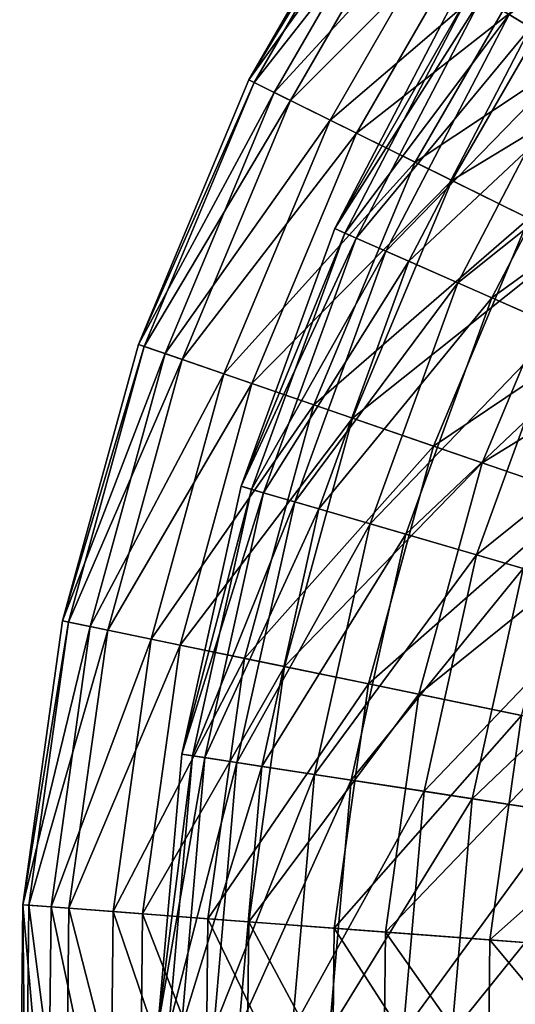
# Model space of a CAD drawing. Header units: millimetres. Extents: x 0 to 120, y 0 to 120.
# Tile 17 of 99: x 0 to 13, y 62 to 88. Entities that reach past the tile are written whole.
import ezdxf

# ---------------------------------------------------------------- set-up
doc = ezdxf.new("R2010")
doc.units = ezdxf.units.MM
doc.header["$LTSCALE"] = 25.4
doc.layers.get('0').update_dxf_attribs({"true_color": 0xff5454})

# ---------------------------------------------------------------- blocks, each defined once
blk = doc.blocks.new('KARO-10302.STL')
at = {"color": 7, "true_color": 0xffffff}
mesh = blk.add_polyface(dxfattribs=at)
corners = [(-41.909, 34.102, -112.997), (-47.277, 29.113, -105.788), (-45.96, 28.314, -112.997), (-43.111, 35.066, -105.788)]
mesh.append_faces([[corners[k] for k in face] for face in [(0, 1, 2), (1, 0, 3)]], dxfattribs={"vtx0": -1, "color": 7})
mesh = blk.add_polyface(dxfattribs=at)
corners = [(-46.535, 28.663, -83.807), (-40.792, 33.206, -76.743), (-44.735, 27.571, -76.743), (-42.433, 34.523, -83.807)]
mesh.append_faces([[corners[k] for k in face] for face in [(0, 1, 2), (1, 0, 3)]], dxfattribs={"vtx0": -1, "color": 7})
mesh = blk.add_polyface(dxfattribs=at)
corners = [(-49.035, 33.137, -87.211), (-53.508, 26.906, -94.603), (-52.829, 26.569, -87.211), (-49.666, 33.558, -94.603)]
mesh.append_faces([[corners[k] for k in face] for face in [(0, 1, 2), (1, 0, 3)]], dxfattribs={"vtx0": -1, "color": 7})
mesh = blk.add_polyface(dxfattribs=at)
corners = [(-53.508, 26.906, -94.603), (-49.532, 33.468, -102.032), (-53.364, 26.834, -102.032), (-49.666, 33.558, -94.603)]
mesh.append_faces([[corners[k] for k in face] for face in [(0, 1, 2), (1, 0, 3)]], dxfattribs={"vtx0": -1, "color": 7})
mesh = blk.add_polyface(dxfattribs=at)
corners = [(-53.364, 26.834, -102.032), (-48.635, 32.87, -109.385), (-52.398, 26.356, -109.385), (-49.532, 33.468, -102.032)]
mesh.append_faces([[corners[k] for k in face] for face in [(0, 1, 2), (1, 0, 3)]], dxfattribs={"vtx0": -1, "color": 7})
mesh = blk.add_polyface(dxfattribs=at)
corners = [(-47.648, 32.213, -79.969), (-52.829, 26.569, -87.211), (-51.335, 25.83, -79.969), (-49.035, 33.137, -87.211)]
mesh.append_faces([[corners[k] for k in face] for face in [(0, 1, 2), (1, 0, 3)]], dxfattribs={"vtx0": -1, "color": 7})
mesh = blk.add_polyface(dxfattribs=at)
corners = [(-52.398, 26.356, -109.385), (-46.988, 31.773, -116.547), (-50.624, 25.478, -116.547), (-48.635, 32.87, -109.385)]
mesh.append_faces([[corners[k] for k in face] for face in [(0, 1, 2), (1, 0, 3)]], dxfattribs={"vtx0": -1, "color": 7})
mesh = blk.add_polyface(dxfattribs=at)
corners = [(-45.527, 30.799, -72.989), (-51.335, 25.83, -79.969), (-49.051, 24.699, -72.989), (-47.648, 32.213, -79.969)]
mesh.append_faces([[corners[k] for k in face] for face in [(0, 1, 2), (1, 0, 3)]], dxfattribs={"vtx0": -1, "color": 7})
mesh = blk.add_polyface(dxfattribs=at)
corners = [(-50.624, 25.478, -116.547), (-44.617, 30.193, -123.41), (-48.071, 24.214, -123.41), (-46.988, 31.773, -116.547)]
mesh.append_faces([[corners[k] for k in face] for face in [(0, 1, 2), (1, 0, 3)]], dxfattribs={"vtx0": -1, "color": 7})
mesh = blk.add_polyface(dxfattribs=at)
corners = [(-42.705, 28.918, -66.377), (-49.051, 24.699, -72.989), (-46.011, 23.194, -66.377), (-45.527, 30.799, -72.989)]
mesh.append_faces([[corners[k] for k in face] for face in [(0, 1, 2), (1, 0, 3)]], dxfattribs={"vtx0": -1, "color": 7})
mesh = blk.add_polyface(dxfattribs=at)
corners = [(-48.071, 24.214, -123.41), (-41.559, 28.154, -129.869), (-44.777, 22.583, -129.869), (-44.617, 30.193, -123.41)]
mesh.append_faces([[corners[k] for k in face] for face in [(0, 1, 2), (1, 0, 3)]], dxfattribs={"vtx0": -1, "color": 7})
mesh = blk.add_polyface(dxfattribs=at)
corners = [(-47.277, 29.113, -105.788), (-51.207, 22.921, -98.444), (-50.631, 22.667, -105.788), (-47.816, 29.44, -98.444)]
mesh.append_faces([[corners[k] for k in face] for face in [(0, 1, 2), (1, 0, 3)]], dxfattribs={"vtx0": -1, "color": 7})
mesh = blk.add_polyface(dxfattribs=at)
corners = [(-51.207, 22.921, -98.444), (-47.567, 29.289, -91.079), (-50.941, 22.803, -91.079), (-47.816, 29.44, -98.444)]
mesh.append_faces([[corners[k] for k in face] for face in [(0, 1, 2), (1, 0, 3)]], dxfattribs={"vtx0": -1, "color": 7})
mesh = blk.add_polyface(dxfattribs=at)
corners = [(-50.941, 22.803, -91.079), (-46.535, 28.663, -83.807), (-49.836, 22.318, -83.807), (-47.567, 29.289, -91.079)]
mesh.append_faces([[corners[k] for k in face] for face in [(0, 1, 2), (1, 0, 3)]], dxfattribs={"vtx0": -1, "color": 7})
mesh = blk.add_polyface(dxfattribs=at)
corners = [(-45.96, 28.314, -112.997), (-50.631, 22.667, -105.788), (-49.221, 22.047, -112.997), (-47.277, 29.113, -105.788)]
mesh.append_faces([[corners[k] for k in face] for face in [(0, 1, 2), (1, 0, 3)]], dxfattribs={"vtx0": -1, "color": 7})
mesh = blk.add_polyface(dxfattribs=at)
corners = [(-49.836, 22.318, -83.807), (-44.735, 27.571, -76.743), (-47.91, 21.47, -76.743), (-46.535, 28.663, -83.807)]
mesh.append_faces([[corners[k] for k in face] for face in [(0, 1, 2), (1, 0, 3)]], dxfattribs={"vtx0": -1, "color": 7})
mesh = blk.add_polyface(dxfattribs=at)
corners = [(-43.885, 27.055, -119.957), (-49.221, 22.047, -112.997), (-46.999, 21.07, -119.957), (-45.96, 28.314, -112.997)]
mesh.append_faces([[corners[k] for k in face] for face in [(0, 1, 2), (1, 0, 3)]], dxfattribs={"vtx0": -1, "color": 7})
mesh = blk.add_polyface(dxfattribs=at)
corners = [(-47.91, 21.47, -76.743), (-42.197, 26.032, -69.996), (-45.192, 20.275, -69.996), (-44.735, 27.571, -76.743)]
mesh.append_faces([[corners[k] for k in face] for face in [(0, 1, 2), (1, 0, 3)]], dxfattribs={"vtx0": -1, "color": 7})
mesh = blk.add_polyface(dxfattribs=at)
corners = [(-41.083, 25.356, -126.56), (-46.999, 21.07, -119.957), (-44, 19.751, -126.56), (-43.885, 27.055, -119.957)]
mesh.append_faces([[corners[k] for k in face] for face in [(0, 1, 2), (1, 0, 3)]], dxfattribs={"vtx0": -1, "color": 7})
mesh = blk.add_polyface(dxfattribs=at)
corners = [(-52.829, 26.569, -87.211), (-56.469, 19.817, -94.603), (-55.752, 19.57, -87.211), (-53.508, 26.906, -94.603)]
mesh.append_faces([[corners[k] for k in face] for face in [(0, 1, 2), (1, 0, 3)]], dxfattribs={"vtx0": -1, "color": 7})
mesh = blk.add_polyface(dxfattribs=at)
corners = [(-56.469, 19.817, -94.603), (-53.364, 26.834, -102.032), (-56.317, 19.764, -102.032), (-53.508, 26.906, -94.603)]
mesh.append_faces([[corners[k] for k in face] for face in [(0, 1, 2), (1, 0, 3)]], dxfattribs={"vtx0": -1, "color": 7})
mesh = blk.add_polyface(dxfattribs=at)
corners = [(-56.317, 19.764, -102.032), (-52.398, 26.356, -109.385), (-55.297, 19.414, -109.385), (-53.364, 26.834, -102.032)]
mesh.append_faces([[corners[k] for k in face] for face in [(0, 1, 2), (1, 0, 3)]], dxfattribs={"vtx0": -1, "color": 7})
mesh = blk.add_polyface(dxfattribs=at)
corners = [(-51.335, 25.83, -79.969), (-55.752, 19.57, -87.211), (-54.176, 19.028, -79.969), (-52.829, 26.569, -87.211)]
mesh.append_faces([[corners[k] for k in face] for face in [(0, 1, 2), (1, 0, 3)]], dxfattribs={"vtx0": -1, "color": 7})
mesh = blk.add_polyface(dxfattribs=at)
corners = [(-55.297, 19.414, -109.385), (-50.624, 25.478, -116.547), (-53.426, 18.77, -116.547), (-52.398, 26.356, -109.385)]
mesh.append_faces([[corners[k] for k in face] for face in [(0, 1, 2), (1, 0, 3)]], dxfattribs={"vtx0": -1, "color": 7})
mesh = blk.add_polyface(dxfattribs=at)
corners = [(-49.051, 24.699, -72.989), (-54.176, 19.028, -79.969), (-51.766, 18.198, -72.989), (-51.335, 25.83, -79.969)]
mesh.append_faces([[corners[k] for k in face] for face in [(0, 1, 2), (1, 0, 3)]], dxfattribs={"vtx0": -1, "color": 7})
mesh = blk.add_polyface(dxfattribs=at)
corners = [(-53.426, 18.77, -116.547), (-48.071, 24.214, -123.41), (-50.732, 17.842, -123.41), (-50.624, 25.478, -116.547)]
mesh.append_faces([[corners[k] for k in face] for face in [(0, 1, 2), (1, 0, 3)]], dxfattribs={"vtx0": -1, "color": 7})
mesh = blk.add_polyface(dxfattribs=at)
corners = [(-46.011, 23.194, -66.377), (-51.766, 18.198, -72.989), (-48.559, 17.094, -66.377), (-49.051, 24.699, -72.989)]
mesh.append_faces([[corners[k] for k in face] for face in [(0, 1, 2), (1, 0, 3)]], dxfattribs={"vtx0": -1, "color": 7})
mesh = blk.add_polyface(dxfattribs=at)
corners = [(-50.732, 17.842, -123.41), (-44.777, 22.583, -129.869), (-47.257, 16.646, -129.869), (-48.071, 24.214, -123.41)]
mesh.append_faces([[corners[k] for k in face] for face in [(0, 1, 2), (1, 0, 3)]], dxfattribs={"vtx0": -1, "color": 7})
mesh = blk.add_polyface(dxfattribs=at)
corners = [(-42.262, 21.338, -60.236), (-48.559, 17.094, -66.377), (-44.603, 15.733, -60.236), (-46.011, 23.194, -66.377)]
mesh.append_faces([[corners[k] for k in face] for face in [(0, 1, 2), (1, 0, 3)]], dxfattribs={"vtx0": -1, "color": 7})
mesh = blk.add_polyface(dxfattribs=at)
corners = [(-53.719, 16.015, -98.444), (-50.941, 22.803, -91.079), (-53.44, 15.933, -91.079), (-51.207, 22.921, -98.444)]
mesh.append_faces([[corners[k] for k in face] for face in [(0, 1, 2), (1, 0, 3)]], dxfattribs={"vtx0": -1, "color": 7})
mesh = blk.add_polyface(dxfattribs=at)
corners = [(-50.631, 22.667, -105.788), (-53.719, 16.015, -98.444), (-53.115, 15.839, -105.788), (-51.207, 22.921, -98.444)]
mesh.append_faces([[corners[k] for k in face] for face in [(0, 1, 2), (1, 0, 3)]], dxfattribs={"vtx0": -1, "color": 7})
mesh = blk.add_polyface(dxfattribs=at)
corners = [(-53.44, 15.933, -91.079), (-49.836, 22.318, -83.807), (-52.281, 15.596, -83.807), (-50.941, 22.803, -91.079)]
mesh.append_faces([[corners[k] for k in face] for face in [(0, 1, 2), (1, 0, 3)]], dxfattribs={"vtx0": -1, "color": 7})
mesh = blk.add_polyface(dxfattribs=at)
corners = [(-49.221, 22.047, -112.997), (-53.115, 15.839, -105.788), (-51.636, 15.408, -112.997), (-50.631, 22.667, -105.788)]
mesh.append_faces([[corners[k] for k in face] for face in [(0, 1, 2), (1, 0, 3)]], dxfattribs={"vtx0": -1, "color": 7})
mesh = blk.add_polyface(dxfattribs=at)
corners = [(-47.257, 16.646, -129.869), (-40.793, 20.61, -135.823), (-43.053, 15.199, -135.823), (-44.777, 22.583, -129.869)]
mesh.append_faces([[corners[k] for k in face] for face in [(0, 1, 2), (1, 0, 3)]], dxfattribs={"vtx0": -1, "color": 7})
mesh = blk.add_polyface(dxfattribs=at)
corners = [(-52.281, 15.596, -83.807), (-47.91, 21.47, -76.743), (-50.26, 15.007, -76.743), (-49.836, 22.318, -83.807)]
mesh.append_faces([[corners[k] for k in face] for face in [(0, 1, 2), (1, 0, 3)]], dxfattribs={"vtx0": -1, "color": 7})
mesh = blk.add_polyface(dxfattribs=at)
corners = [(-46.999, 21.07, -119.957), (-51.636, 15.408, -112.997), (-49.305, 14.729, -119.957), (-49.221, 22.047, -112.997)]
mesh.append_faces([[corners[k] for k in face] for face in [(0, 1, 2), (1, 0, 3)]], dxfattribs={"vtx0": -1, "color": 7})
mesh = blk.add_polyface(dxfattribs=at)
corners = [(-50.26, 15.007, -76.743), (-45.192, 20.275, -69.996), (-47.41, 14.177, -69.996), (-47.91, 21.47, -76.743)]
mesh.append_faces([[corners[k] for k in face] for face in [(0, 1, 2), (1, 0, 3)]], dxfattribs={"vtx0": -1, "color": 7})
mesh = blk.add_polyface(dxfattribs=at)
corners = [(-44, 19.751, -126.56), (-49.305, 14.729, -119.957), (-46.159, 13.813, -126.56), (-46.999, 21.07, -119.957)]
mesh.append_faces([[corners[k] for k in face] for face in [(0, 1, 2), (1, 0, 3)]], dxfattribs={"vtx0": -1, "color": 7})
mesh = blk.add_polyface(dxfattribs=at)
corners = [(-47.41, 14.177, -69.996), (-41.725, 18.751, -63.672), (-43.774, 13.118, -63.672), (-45.192, 20.275, -69.996)]
mesh.append_faces([[corners[k] for k in face] for face in [(0, 1, 2), (1, 0, 3)]], dxfattribs={"vtx0": -1, "color": 7})
mesh = blk.add_polyface(dxfattribs=at)
corners = [(-55.752, 19.57, -87.211), (-58.498, 12.408, -94.603), (-57.756, 12.255, -87.211), (-56.469, 19.817, -94.603)]
mesh.append_faces([[corners[k] for k in face] for face in [(0, 1, 2), (1, 0, 3)]], dxfattribs={"vtx0": -1, "color": 7})
mesh = blk.add_polyface(dxfattribs=at)
corners = [(-58.498, 12.408, -94.603), (-56.317, 19.764, -102.032), (-58.341, 12.375, -102.032), (-56.469, 19.817, -94.603)]
mesh.append_faces([[corners[k] for k in face] for face in [(0, 1, 2), (1, 0, 3)]], dxfattribs={"vtx0": -1, "color": 7})
mesh = blk.add_polyface(dxfattribs=at)
corners = [(-58.341, 12.375, -102.032), (-55.297, 19.414, -109.385), (-57.285, 12.157, -109.385), (-56.317, 19.764, -102.032)]
mesh.append_faces([[corners[k] for k in face] for face in [(0, 1, 2), (1, 0, 3)]], dxfattribs={"vtx0": -1, "color": 7})
mesh = blk.add_polyface(dxfattribs=at)
corners = [(-54.176, 19.028, -79.969), (-57.756, 12.255, -87.211), (-56.124, 11.918, -79.969), (-55.752, 19.57, -87.211)]
mesh.append_faces([[corners[k] for k in face] for face in [(0, 1, 2), (1, 0, 3)]], dxfattribs={"vtx0": -1, "color": 7})
mesh = blk.add_polyface(dxfattribs=at)
corners = [(-57.285, 12.157, -109.385), (-53.426, 18.77, -116.547), (-55.347, 11.758, -116.547), (-55.297, 19.414, -109.385)]
mesh.append_faces([[corners[k] for k in face] for face in [(0, 1, 2), (1, 0, 3)]], dxfattribs={"vtx0": -1, "color": 7})
mesh = blk.add_polyface(dxfattribs=at)
corners = [(-51.766, 18.198, -72.989), (-56.124, 11.918, -79.969), (-53.627, 11.404, -72.989), (-54.176, 19.028, -79.969)]
mesh.append_faces([[corners[k] for k in face] for face in [(0, 1, 2), (1, 0, 3)]], dxfattribs={"vtx0": -1, "color": 7})
mesh = blk.add_polyface(dxfattribs=at)
corners = [(-55.347, 11.758, -116.547), (-50.732, 17.842, -123.41), (-52.556, 11.183, -123.41), (-53.426, 18.77, -116.547)]
mesh.append_faces([[corners[k] for k in face] for face in [(0, 1, 2), (1, 0, 3)]], dxfattribs={"vtx0": -1, "color": 7})
mesh = blk.add_polyface(dxfattribs=at)
corners = [(-48.559, 17.094, -66.377), (-53.627, 11.404, -72.989), (-50.305, 10.719, -66.377), (-51.766, 18.198, -72.989)]
mesh.append_faces([[corners[k] for k in face] for face in [(0, 1, 2), (1, 0, 3)]], dxfattribs={"vtx0": -1, "color": 7})
mesh = blk.add_polyface(dxfattribs=at)
corners = [(-52.556, 11.183, -123.41), (-47.257, 16.646, -129.869), (-48.956, 10.441, -129.869), (-50.732, 17.842, -123.41)]
mesh.append_faces([[corners[k] for k in face] for face in [(0, 1, 2), (1, 0, 3)]], dxfattribs={"vtx0": -1, "color": 7})
mesh = blk.add_polyface(dxfattribs=at)
corners = [(-44.603, 15.733, -60.236), (-50.305, 10.719, -66.377), (-46.208, 9.874, -60.236), (-48.559, 17.094, -66.377)]
mesh.append_faces([[corners[k] for k in face] for face in [(0, 1, 2), (1, 0, 3)]], dxfattribs={"vtx0": -1, "color": 7})
mesh = blk.add_polyface(dxfattribs=at)
corners = [(-48.956, 10.441, -129.869), (-43.053, 15.199, -135.823), (-44.602, 9.544, -135.823), (-47.257, 16.646, -129.869)]
mesh.append_faces([[corners[k] for k in face] for face in [(0, 1, 2), (1, 0, 3)]], dxfattribs={"vtx0": -1, "color": 7})
mesh = blk.add_polyface(dxfattribs=at)
corners = [(-55.308, 8.84, -98.444), (-53.44, 15.933, -91.079), (-55.021, 8.796, -91.079), (-53.719, 16.015, -98.444)]
mesh.append_faces([[corners[k] for k in face] for face in [(0, 1, 2), (1, 0, 3)]], dxfattribs={"vtx0": -1, "color": 7})
mesh = blk.add_polyface(dxfattribs=at)
corners = [(-53.115, 15.839, -105.788), (-55.308, 8.84, -98.444), (-54.686, 8.744, -105.788), (-53.719, 16.015, -98.444)]
mesh.append_faces([[corners[k] for k in face] for face in [(0, 1, 2), (1, 0, 3)]], dxfattribs={"vtx0": -1, "color": 7})
mesh = blk.add_polyface(dxfattribs=at)
corners = [(-55.021, 8.796, -91.079), (-52.281, 15.596, -83.807), (-53.828, 8.612, -83.807), (-53.44, 15.933, -91.079)]
mesh.append_faces([[corners[k] for k in face] for face in [(0, 1, 2), (1, 0, 3)]], dxfattribs={"vtx0": -1, "color": 7})
mesh = blk.add_polyface(dxfattribs=at)
corners = [(-51.636, 15.408, -112.997), (-54.686, 8.744, -105.788), (-53.163, 8.51, -112.997), (-53.115, 15.839, -105.788)]
mesh.append_faces([[corners[k] for k in face] for face in [(0, 1, 2), (1, 0, 3)]], dxfattribs={"vtx0": -1, "color": 7})
mesh = blk.add_polyface(dxfattribs=at)
corners = [(-53.828, 8.612, -83.807), (-50.26, 15.007, -76.743), (-51.748, 8.293, -76.743), (-52.281, 15.596, -83.807)]
mesh.append_faces([[corners[k] for k in face] for face in [(0, 1, 2), (1, 0, 3)]], dxfattribs={"vtx0": -1, "color": 7})
mesh = blk.add_polyface(dxfattribs=at)
corners = [(-49.305, 14.729, -119.957), (-53.163, 8.51, -112.997), (-50.764, 8.142, -119.957), (-51.636, 15.408, -112.997)]
mesh.append_faces([[corners[k] for k in face] for face in [(0, 1, 2), (1, 0, 3)]], dxfattribs={"vtx0": -1, "color": 7})
mesh = blk.add_polyface(dxfattribs=at)
corners = [(-51.748, 8.293, -76.743), (-47.41, 14.177, -69.996), (-48.813, 7.842, -69.996), (-50.26, 15.007, -76.743)]
mesh.append_faces([[corners[k] for k in face] for face in [(0, 1, 2), (1, 0, 3)]], dxfattribs={"vtx0": -1, "color": 7})
mesh = blk.add_polyface(dxfattribs=at)
corners = [(-46.159, 13.813, -126.56), (-50.764, 8.142, -119.957), (-47.526, 7.644, -126.56), (-49.305, 14.729, -119.957)]
mesh.append_faces([[corners[k] for k in face] for face in [(0, 1, 2), (1, 0, 3)]], dxfattribs={"vtx0": -1, "color": 7})
mesh = blk.add_polyface(dxfattribs=at)
corners = [(-48.813, 7.842, -69.996), (-43.774, 13.118, -63.672), (-45.07, 7.266, -63.672), (-47.41, 14.177, -69.996)]
mesh.append_faces([[corners[k] for k in face] for face in [(0, 1, 2), (1, 0, 3)]], dxfattribs={"vtx0": -1, "color": 7})
mesh = blk.add_polyface(dxfattribs=at)
corners = [(-42.248, 12.674, -132.703), (-47.526, 7.644, -126.56), (-43.499, 7.025, -132.703), (-46.159, 13.813, -126.56)]
mesh.append_faces([[corners[k] for k in face] for face in [(0, 1, 2), (1, 0, 3)]], dxfattribs={"vtx0": -1, "color": 7})
mesh = blk.add_polyface(dxfattribs=at)
corners = [(-57.756, 12.255, -87.211), (-59.564, 4.8, -94.603), (-58.808, 4.743, -87.211), (-58.498, 12.408, -94.603)]
mesh.append_faces([[corners[k] for k in face] for face in [(0, 1, 2), (1, 0, 3)]], dxfattribs={"vtx0": -1, "color": 7})
mesh = blk.add_polyface(dxfattribs=at)
corners = [(-59.564, 4.8, -94.603), (-58.341, 12.375, -102.032), (-59.403, 4.788, -102.032), (-58.498, 12.408, -94.603)]
mesh.append_faces([[corners[k] for k in face] for face in [(0, 1, 2), (1, 0, 3)]], dxfattribs={"vtx0": -1, "color": 7})
mesh = blk.add_polyface(dxfattribs=at)
corners = [(-59.403, 4.788, -102.032), (-57.285, 12.157, -109.385), (-58.328, 4.707, -109.385), (-58.341, 12.375, -102.032)]
mesh.append_faces([[corners[k] for k in face] for face in [(0, 1, 2), (1, 0, 3)]], dxfattribs={"vtx0": -1, "color": 7})
mesh = blk.add_polyface(dxfattribs=at)
corners = [(-56.124, 11.918, -79.969), (-58.808, 4.743, -87.211), (-57.146, 4.618, -79.969), (-57.756, 12.255, -87.211)]
mesh.append_faces([[corners[k] for k in face] for face in [(0, 1, 2), (1, 0, 3)]], dxfattribs={"vtx0": -1, "color": 7})
mesh = blk.add_polyface(dxfattribs=at)
corners = [(-58.328, 4.707, -109.385), (-55.347, 11.758, -116.547), (-56.355, 4.558, -116.547), (-57.285, 12.157, -109.385)]
mesh.append_faces([[corners[k] for k in face] for face in [(0, 1, 2), (1, 0, 3)]], dxfattribs={"vtx0": -1, "color": 7})
mesh = blk.add_polyface(dxfattribs=at)
corners = [(-53.627, 11.404, -72.989), (-57.146, 4.618, -79.969), (-54.604, 4.427, -72.989), (-56.124, 11.918, -79.969)]
mesh.append_faces([[corners[k] for k in face] for face in [(0, 1, 2), (1, 0, 3)]], dxfattribs={"vtx0": -1, "color": 7})
mesh = blk.add_polyface(dxfattribs=at)
corners = [(-56.355, 4.558, -116.547), (-52.556, 11.183, -123.41), (-53.514, 4.345, -123.41), (-55.347, 11.758, -116.547)]
mesh.append_faces([[corners[k] for k in face] for face in [(0, 1, 2), (1, 0, 3)]], dxfattribs={"vtx0": -1, "color": 7})
mesh = blk.add_polyface(dxfattribs=at)
corners = [(-50.305, 10.719, -66.377), (-54.604, 4.427, -72.989), (-51.222, 4.173, -66.377), (-53.627, 11.404, -72.989)]
mesh.append_faces([[corners[k] for k in face] for face in [(0, 1, 2), (1, 0, 3)]], dxfattribs={"vtx0": -1, "color": 7})
mesh = blk.add_polyface(dxfattribs=at)
corners = [(-53.514, 4.345, -123.41), (-48.956, 10.441, -129.869), (-49.849, 4.069, -129.869), (-52.556, 11.183, -123.41)]
mesh.append_faces([[corners[k] for k in face] for face in [(0, 1, 2), (1, 0, 3)]], dxfattribs={"vtx0": -1, "color": 7})
mesh = blk.add_polyface(dxfattribs=at)
corners = [(-46.208, 9.874, -60.236), (-51.222, 4.173, -66.377), (-47.05, 3.859, -60.236), (-50.305, 10.719, -66.377)]
mesh.append_faces([[corners[k] for k in face] for face in [(0, 1, 2), (1, 0, 3)]], dxfattribs={"vtx0": -1, "color": 7})
mesh = blk.add_polyface(dxfattribs=at)
corners = [(-49.849, 4.069, -129.869), (-44.602, 9.544, -135.823), (-45.416, 3.736, -135.823), (-48.956, 10.441, -129.869)]
mesh.append_faces([[corners[k] for k in face] for face in [(0, 1, 2), (1, 0, 3)]], dxfattribs={"vtx0": -1, "color": 7})
mesh = blk.add_polyface(dxfattribs=at)
corners = [(-41.398, 8.883, -54.658), (-47.05, 3.859, -60.236), (-42.154, 3.491, -54.658), (-46.208, 9.874, -60.236)]
mesh.append_faces([[corners[k] for k in face] for face in [(0, 1, 2), (1, 0, 3)]], dxfattribs={"vtx0": -1, "color": 7})
mesh = blk.add_polyface(dxfattribs=at)
corners = [(-55.947, 1.519, -98.444), (-55.021, 8.796, -91.079), (-55.656, 1.513, -91.079), (-55.308, 8.84, -98.444)]
mesh.append_faces([[corners[k] for k in face] for face in [(0, 1, 2), (1, 0, 3)]], dxfattribs={"vtx0": -1, "color": 7})
mesh = blk.add_polyface(dxfattribs=at)
corners = [(-54.686, 8.744, -105.788), (-55.947, 1.519, -98.444), (-55.318, 1.506, -105.788), (-55.308, 8.84, -98.444)]
mesh.append_faces([[corners[k] for k in face] for face in [(0, 1, 2), (1, 0, 3)]], dxfattribs={"vtx0": -1, "color": 7})
mesh = blk.add_polyface(dxfattribs=at)
corners = [(-55.656, 1.513, -91.079), (-53.828, 8.612, -83.807), (-54.449, 1.487, -83.807), (-55.021, 8.796, -91.079)]
mesh.append_faces([[corners[k] for k in face] for face in [(0, 1, 2), (1, 0, 3)]], dxfattribs={"vtx0": -1, "color": 7})
mesh = blk.add_polyface(dxfattribs=at)
corners = [(-53.163, 8.51, -112.997), (-55.318, 1.506, -105.788), (-53.777, 1.472, -112.997), (-54.686, 8.744, -105.788)]
mesh.append_faces([[corners[k] for k in face] for face in [(0, 1, 2), (1, 0, 3)]], dxfattribs={"vtx0": -1, "color": 7})
mesh = blk.add_polyface(dxfattribs=at)
corners = [(-54.449, 1.487, -83.807), (-51.748, 8.293, -76.743), (-52.345, 1.441, -76.743), (-53.828, 8.612, -83.807)]
mesh.append_faces([[corners[k] for k in face] for face in [(0, 1, 2), (1, 0, 3)]], dxfattribs={"vtx0": -1, "color": 7})
mesh = blk.add_polyface(dxfattribs=at)
corners = [(-50.764, 8.142, -119.957), (-53.777, 1.472, -112.997), (-51.351, 1.42, -119.957), (-53.163, 8.51, -112.997)]
mesh.append_faces([[corners[k] for k in face] for face in [(0, 1, 2), (1, 0, 3)]], dxfattribs={"vtx0": -1, "color": 7})
mesh = blk.add_polyface(dxfattribs=at)
corners = [(-52.345, 1.441, -76.743), (-48.813, 7.842, -69.996), (-49.377, 1.377, -69.996), (-51.748, 8.293, -76.743)]
mesh.append_faces([[corners[k] for k in face] for face in [(0, 1, 2), (1, 0, 3)]], dxfattribs={"vtx0": -1, "color": 7})
mesh = blk.add_polyface(dxfattribs=at)
corners = [(-47.526, 7.644, -126.56), (-51.351, 1.42, -119.957), (-48.075, 1.349, -126.56), (-50.764, 8.142, -119.957)]
mesh.append_faces([[corners[k] for k in face] for face in [(0, 1, 2), (1, 0, 3)]], dxfattribs={"vtx0": -1, "color": 7})
mesh = blk.add_polyface(dxfattribs=at)
corners = [(-49.377, 1.377, -69.996), (-45.07, 7.266, -63.672), (-45.591, 1.295, -63.672), (-48.813, 7.842, -69.996)]
mesh.append_faces([[corners[k] for k in face] for face in [(0, 1, 2), (1, 0, 3)]], dxfattribs={"vtx0": -1, "color": 7})
mesh = blk.add_polyface(dxfattribs=at)
corners = [(-43.499, 7.025, -132.703), (-48.075, 1.349, -126.56), (-44.002, 1.261, -132.703), (-47.526, 7.644, -126.56)]
mesh.append_faces([[corners[k] for k in face] for face in [(0, 1, 2), (1, 0, 3)]], dxfattribs={"vtx0": -1, "color": 7})
mesh = blk.add_polyface(dxfattribs=at)
corners = [(-58.89, -2.842, -87.211), (-59.564, 4.8, -94.603), (-59.648, -2.882, -94.603), (-58.808, 4.743, -87.211)]
mesh.append_faces([[corners[k] for k in face] for face in [(0, 1, 2), (1, 0, 3)]], dxfattribs={"vtx0": -1, "color": 7})
mesh = blk.add_polyface(dxfattribs=at)
corners = [(-59.564, 4.8, -94.603), (-59.487, -2.873, -102.032), (-59.648, -2.882, -94.603), (-59.403, 4.788, -102.032)]
mesh.append_faces([[corners[k] for k in face] for face in [(0, 1, 2), (1, 0, 3)]], dxfattribs={"vtx0": -1, "color": 7})
mesh = blk.add_polyface(dxfattribs=at)
corners = [(-59.403, 4.788, -102.032), (-58.41, -2.816, -109.385), (-59.487, -2.873, -102.032), (-58.328, 4.707, -109.385)]
mesh.append_faces([[corners[k] for k in face] for face in [(0, 1, 2), (1, 0, 3)]], dxfattribs={"vtx0": -1, "color": 7})
mesh = blk.add_polyface(dxfattribs=at)
corners = [(-57.226, -2.753, -79.969), (-58.808, 4.743, -87.211), (-58.89, -2.842, -87.211), (-57.146, 4.618, -79.969)]
mesh.append_faces([[corners[k] for k in face] for face in [(0, 1, 2), (1, 0, 3)]], dxfattribs={"vtx0": -1, "color": 7})
mesh = blk.add_polyface(dxfattribs=at)
corners = [(-58.328, 4.707, -109.385), (-56.434, -2.711, -116.547), (-58.41, -2.816, -109.385), (-56.355, 4.558, -116.547)]
mesh.append_faces([[corners[k] for k in face] for face in [(0, 1, 2), (1, 0, 3)]], dxfattribs={"vtx0": -1, "color": 7})
mesh = blk.add_polyface(dxfattribs=at)
corners = [(-54.681, -2.618, -72.989), (-57.146, 4.618, -79.969), (-57.226, -2.753, -79.969), (-54.604, 4.427, -72.989)]
mesh.append_faces([[corners[k] for k in face] for face in [(0, 1, 2), (1, 0, 3)]], dxfattribs={"vtx0": -1, "color": 7})
mesh = blk.add_polyface(dxfattribs=at)
corners = [(-56.355, 4.558, -116.547), (-53.589, -2.559, -123.41), (-56.434, -2.711, -116.547), (-53.514, 4.345, -123.41)]
mesh.append_faces([[corners[k] for k in face] for face in [(0, 1, 2), (1, 0, 3)]], dxfattribs={"vtx0": -1, "color": 7})
mesh = blk.add_polyface(dxfattribs=at)
corners = [(-51.294, -2.437, -66.377), (-54.604, 4.427, -72.989), (-54.681, -2.618, -72.989), (-51.222, 4.173, -66.377)]
mesh.append_faces([[corners[k] for k in face] for face in [(0, 1, 2), (1, 0, 3)]], dxfattribs={"vtx0": -1, "color": 7})
mesh = blk.add_polyface(dxfattribs=at)
corners = [(-53.514, 4.345, -123.41), (-49.919, -2.364, -129.869), (-53.589, -2.559, -123.41), (-49.849, 4.069, -129.869)]
mesh.append_faces([[corners[k] for k in face] for face in [(0, 1, 2), (1, 0, 3)]], dxfattribs={"vtx0": -1, "color": 7})
mesh = blk.add_polyface(dxfattribs=at)
corners = [(-47.117, -2.215, -60.236), (-51.222, 4.173, -66.377), (-51.294, -2.437, -66.377), (-47.05, 3.859, -60.236)]
mesh.append_faces([[corners[k] for k in face] for face in [(0, 1, 2), (1, 0, 3)]], dxfattribs={"vtx0": -1, "color": 7})
mesh = blk.add_polyface(dxfattribs=at)
corners = [(-49.849, 4.069, -129.869), (-45.48, -2.128, -135.823), (-49.919, -2.364, -129.869), (-45.416, 3.736, -135.823)]
mesh.append_faces([[corners[k] for k in face] for face in [(0, 1, 2), (1, 0, 3)]], dxfattribs={"vtx0": -1, "color": 7})
mesh = blk.add_polyface(dxfattribs=at)
corners = [(-42.213, -1.954, -54.658), (-47.05, 3.859, -60.236), (-47.117, -2.215, -60.236), (-42.154, 3.491, -54.658)]
mesh.append_faces([[corners[k] for k in face] for face in [(0, 1, 2), (1, 0, 3)]], dxfattribs={"vtx0": -1, "color": 7})

msp = doc.modelspace()

# ---------------------------------------------------------------- block references
at = {"color": 0}
msp.add_blockref('KARO-10302.STL', (59.648, 59.632, 157.019), dxfattribs=at)

doc.saveas('drawing.dxf')
